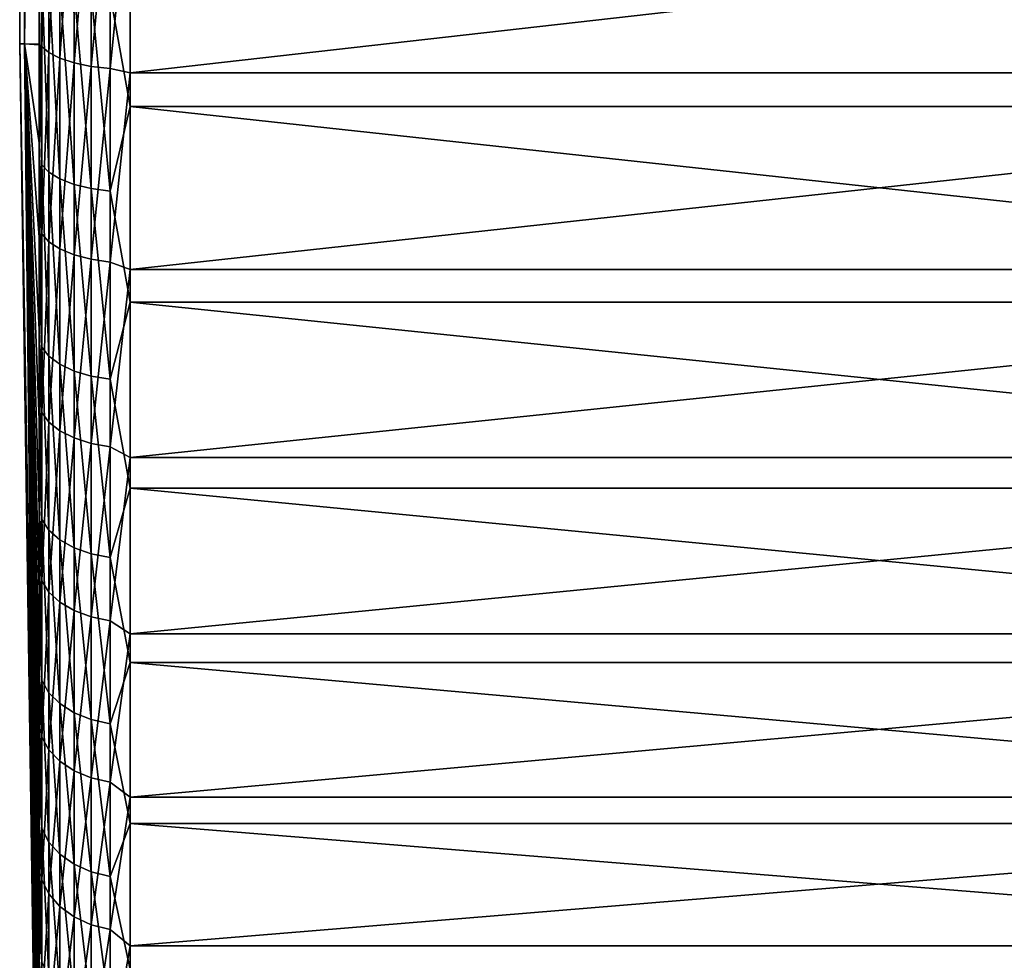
# Model space of a CAD drawing. Header units: metres. Extents: x -150 to 310, y -128 to 84.
# Tile 3 of 256: x -150 to -139, y -17 to -7. Entities that reach past the tile are written whole.
import ezdxf

# ---------------------------------------------------------------- set-up
doc = ezdxf.new("R2010")
doc.units = ezdxf.units.M
doc.layers.add('solid_26009703_SW0001', color=7, linetype='CONTINUOUS')

msp = doc.modelspace()

# ---------------------------------------------------------------- linework, layer by layer
at = {"layer": 'solid_26009703_SW0001'}
for points in [[(-149.772949, 7.356352, 0.01256), (-149.773056, -7.341669, 0.01196), (-149.719101, -7.341669, 10.386703)], [(-149.719284, 7.356352, -10.359697), (-149.71936, -7.341669, -10.362785), (-149.773056, -7.341669, 0.01196)], [(-149.772949, 7.356352, 0.01256), (-149.719284, 7.356352, -10.359697), (-149.773056, -7.341669, 0.01196)], [(-149.719009, 7.356352, 10.384817), (-149.772949, 7.356352, 0.01256), (-149.719101, -7.341669, 10.386703)], [(-149.557495, 7.3669, -20.752867), (-149.557495, -7.352056, -20.758121), (-149.71936, -7.341669, -10.362785)], [(-149.719284, 7.356352, -10.359697), (-149.557495, 7.3669, -20.752867), (-149.71936, -7.341669, -10.362785)], [(-149.557495, 7.356678, 20.756695), (-149.719101, -7.341669, 10.386703), (-149.557495, -7.342307, 20.761778)], [(-149.557495, 7.356678, 20.756695), (-149.719009, 7.356352, 10.384817), (-149.719101, -7.341669, 10.386703)], [(-149.557495, 7.3669, -20.752867), (-149.557495, 6.744919, -20.962982), (-149.557495, -7.352056, -20.758121)], [(-149.557495, 7.356678, 20.756695), (-149.557495, -7.342307, 20.761778), (-149.55748, -5.181652, 21.403736)], [(-149.557495, 6.744919, -20.962982), (-149.557495, -6.744919, -20.962982), (-149.557495, -7.352056, -20.758121)], [(-149.532425, -5.229064, 21.599577), (-149.55748, -5.181652, 21.403736), (-149.557495, -7.342307, 20.761778)], [(-149.532425, -5.229064, 21.599577), (-149.557495, -7.342307, 20.761778), (-149.528549, -7.36764, 20.983971)], [(-149.458313, -5.27875, 21.804815), (-149.532425, -5.229064, 21.599577), (-149.528549, -7.36764, 20.983971)], [(-149.528549, -7.36764, 20.983971), (-149.452164, -7.436348, 21.179661), (-149.458313, -5.27875, 21.804815)], [(-149.339081, -5.323313, 21.988894), (-149.458313, -5.27875, 21.804815), (-149.452164, -7.436348, 21.179661)], [(-149.452164, -7.436348, 21.179661), (-149.332077, -7.497819, 21.354736), (-149.339081, -5.323313, 21.988894)], [(-149.180725, -5.360523, 22.142591), (-149.339081, -5.323313, 21.988894), (-149.332077, -7.497819, 21.354736)], [(-149.332077, -7.497819, 21.354736), (-149.174164, -7.549049, 21.500648), (-149.180725, -5.360523, 22.142591)], [(-148.991165, -5.388514, 22.258213), (-149.180725, -5.360523, 22.142591), (-149.174164, -7.549049, 21.500648)], [(-149.174164, -7.549049, 21.500648), (-148.98613, -7.587537, 21.610266), (-148.991165, -5.388514, 22.258213)], [(-148.779907, -5.405884, 22.329966), (-148.991165, -5.388514, 22.258213), (-148.98613, -7.587537, 21.610266)], [(-148.98613, -7.587537, 21.610266), (-148.777176, -7.611402, 21.678234), (-148.779907, -5.405884, 22.329966)], [(-148.779907, -5.405884, 22.329966), (-148.777176, -7.611402, 21.678234), (-148.557724, -5.411765, 22.354258)], [(-148.777176, -7.611402, 21.678234), (-148.557724, -7.657591, 21.687815), (-148.557724, -5.411765, 22.354258)], [(-128.704758, -5.411765, 22.354258), (-148.557724, -5.411765, 22.354258), (-148.557724, -7.657591, 21.687815)], [(-128.704758, -7.657591, 21.687815), (-128.704758, -5.411765, 22.354258), (-148.557724, -7.657591, 21.687815)], [(-148.777176, -6.799005, -21.94659), (-148.557724, -5.795927, -22.257746), (-148.557724, -8.029943, -21.552727)], [(-128.704758, -8.029943, -21.552727), (-148.557724, -8.029943, -21.552727), (-148.557724, -5.795927, -22.257746)], [(-128.704758, -5.795927, -22.257746), (-128.704758, -8.029943, -21.552727), (-148.557724, -5.795927, -22.257746)], [(-149.528549, -8.672092, -20.479355), (-149.557495, -6.744919, -20.962982), (-149.528549, -6.581262, -21.243732)], [(-149.528549, -6.581262, -21.243732), (-149.452164, -6.642636, -21.441845), (-149.452164, -8.752965, -20.67034)], [(-149.528549, -8.672092, -20.479355), (-149.528549, -6.581262, -21.243732), (-149.452164, -8.752965, -20.67034)], [(-149.452164, -6.642636, -21.441845), (-149.332077, -6.697546, -21.619087), (-149.332077, -8.825319, -20.841206)], [(-149.452164, -8.752965, -20.67034), (-149.452164, -6.642636, -21.441845), (-149.332077, -8.825319, -20.841206)], [(-149.332077, -6.697546, -21.619087), (-149.174164, -6.743308, -21.766806), (-149.174164, -8.88562, -20.983606)], [(-149.332077, -8.825319, -20.841206), (-149.332077, -6.697546, -21.619087), (-149.174164, -8.88562, -20.983606)], [(-149.528549, -8.672092, -20.479355), (-149.557495, -7.352056, -20.758121), (-149.557495, -6.744919, -20.962982)], [(-149.174164, -6.743308, -21.766806), (-148.98613, -6.777688, -21.877779), (-148.98613, -8.930923, -21.090588)], [(-149.174164, -8.88562, -20.983606), (-149.174164, -6.743308, -21.766806), (-148.98613, -8.930923, -21.090588)], [(-148.98613, -6.777688, -21.877779), (-148.777176, -6.799005, -21.94659), (-148.777176, -8.959012, -21.156923)], [(-148.98613, -8.930923, -21.090588), (-148.98613, -6.777688, -21.877779), (-148.777176, -8.959012, -21.156923)], [(-148.777176, -8.959012, -21.156923), (-148.777176, -6.799005, -21.94659), (-148.557724, -8.029943, -21.552727)], [(-149.557495, -19.80953, 9.618773), (-149.719101, -7.341669, 10.386703), (-149.773056, -7.341669, 0.01196)], [(-149.55748, -22.019604, -0.325472), (-149.773056, -7.341669, 0.01196), (-149.71936, -7.341669, -10.362785)], [(-149.557495, -20.282682, 8.577373), (-149.557495, -19.80953, 9.618773), (-149.773056, -7.341669, 0.01196)], [(-149.557495, -20.698778, 7.518422), (-149.557495, -20.282682, 8.577373), (-149.773056, -7.341669, 0.01196)], [(-149.557495, -21.060219, 6.435036), (-149.557495, -20.698778, 7.518422), (-149.773056, -7.341669, 0.01196)], [(-149.557495, -21.366295, 5.331315), (-149.557495, -21.060219, 6.435036), (-149.773056, -7.341669, 0.01196)], [(-149.557495, -21.614561, 4.216107), (-149.557495, -21.366295, 5.331315), (-149.773056, -7.341669, 0.01196)], [(-149.557495, -21.803345, 3.094235), (-149.557495, -21.614561, 4.216107), (-149.773056, -7.341669, 0.01196)], [(-149.557495, -21.934093, 1.958139), (-149.557495, -21.803345, 3.094235), (-149.773056, -7.341669, 0.01196)], [(-149.557495, -22.006411, 0.815183), (-149.557495, -21.934093, 1.958139), (-149.773056, -7.341669, 0.01196)], [(-149.55748, -22.019604, -0.325472), (-149.557495, -22.006411, 0.815183), (-149.773056, -7.341669, 0.01196)], [(-149.557495, -18.961277, -11.198776), (-149.71936, -7.341669, -10.362785), (-149.557495, -7.352056, -20.758121)], [(-149.557495, -21.972988, -1.463215), (-149.55748, -22.019604, -0.325472), (-149.71936, -7.341669, -10.362785)], [(-149.557495, -21.86692, -2.602926), (-149.557495, -21.972988, -1.463215), (-149.71936, -7.341669, -10.362785)], [(-149.557495, -21.702484, -3.735686), (-149.557495, -21.86692, -2.602926), (-149.71936, -7.341669, -10.362785)], [(-149.55748, -21.480722, -4.852569), (-149.557495, -21.702484, -3.735686), (-149.71936, -7.341669, -10.362785)], [(-149.557495, -21.200148, -5.958229), (-149.55748, -21.480722, -4.852569), (-149.71936, -7.341669, -10.362785)], [(-149.557495, -20.861563, -7.052237), (-149.557495, -21.200148, -5.958229), (-149.71936, -7.341669, -10.362785)], [(-149.557495, -20.467793, -8.12586), (-149.557495, -20.861563, -7.052237), (-149.71936, -7.341669, -10.362785)], [(-149.557495, -20.020952, -9.17204), (-149.557495, -20.467793, -8.12586), (-149.71936, -7.341669, -10.362785)], [(-149.557495, -19.517862, -10.197776), (-149.557495, -20.020952, -9.17204), (-149.71936, -7.341669, -10.362785)], [(-149.557495, -18.961277, -11.198776), (-149.557495, -19.517862, -10.197776), (-149.71936, -7.341669, -10.362785)], [(-149.55748, -8.43077, 20.344431), (-149.557495, -7.342307, 20.761778), (-149.719101, -7.341669, 10.386703)], [(-149.557495, -9.46666, 19.883307), (-149.55748, -8.43077, 20.344431), (-149.719101, -7.341669, 10.386703)], [(-149.55751, -10.483819, 19.365482), (-149.557495, -9.46666, 19.883307), (-149.719101, -7.341669, 10.386703)], [(-149.55751, -11.477031, 18.793861), (-149.55751, -10.483819, 19.365482), (-149.719101, -7.341669, 10.386703)], [(-149.557495, -12.437593, 18.173275), (-149.55751, -11.477031, 18.793861), (-149.719101, -7.341669, 10.386703)], [(-149.557495, -13.359607, 17.506659), (-149.557495, -12.437593, 18.173275), (-149.719101, -7.341669, 10.386703)], [(-149.557495, -14.249835, 16.789354), (-149.557495, -13.359607, 17.506659), (-149.719101, -7.341669, 10.386703)], [(-149.557495, -15.103504, 16.025909), (-149.557495, -14.249835, 16.789354), (-149.719101, -7.341669, 10.386703)], [(-149.55748, -15.913764, 15.222362), (-149.557495, -15.103504, 16.025909), (-149.719101, -7.341669, 10.386703)], [(-149.557495, -16.678825, 14.379564), (-149.55748, -15.913764, 15.222362), (-149.719101, -7.341669, 10.386703)], [(-149.557495, -17.402962, 13.49351), (-149.557495, -16.678825, 14.379564), (-149.719101, -7.341669, 10.386703)], [(-149.557495, -18.080893, 12.57112), (-149.557495, -17.402962, 13.49351), (-149.719101, -7.341669, 10.386703)], [(-149.55748, -18.70706, 11.619604), (-149.557495, -18.080893, 12.57112), (-149.719101, -7.341669, 10.386703)], [(-149.557495, -19.282955, 10.635589), (-149.55748, -18.70706, 11.619604), (-149.719101, -7.341669, 10.386703)], [(-149.557495, -19.80953, 9.618773), (-149.557495, -19.282955, 10.635589), (-149.719101, -7.341669, 10.386703)], [(-149.528549, -7.36764, 20.983971), (-149.557495, -7.342307, 20.761778), (-149.55748, -8.43077, 20.344431)], [(-149.557495, -18.355642, -12.167022), (-149.557495, -18.961277, -11.198776), (-149.557495, -7.352056, -20.758121)], [(-149.557495, -17.702618, -13.0987), (-149.557495, -18.355642, -12.167022), (-149.557495, -7.352056, -20.758121)], [(-149.557495, -16.998251, -13.999926), (-149.557495, -17.702618, -13.0987), (-149.557495, -7.352056, -20.758121)], [(-149.557495, -16.247719, -14.864721), (-149.557495, -16.998251, -13.999926), (-149.557495, -7.352056, -20.758121)], [(-149.55748, -15.456918, -15.686076), (-149.557495, -16.247719, -14.864721), (-149.557495, -7.352056, -20.758121)], [(-149.557495, -14.624847, -16.464064), (-149.55748, -15.456918, -15.686076), (-149.557495, -7.352056, -20.758121)], [(-149.557495, -13.749272, -17.201605), (-149.557495, -14.624847, -16.464064), (-149.557495, -7.352056, -20.758121)], [(-149.557495, -12.837298, -17.892982), (-149.557495, -13.749272, -17.201605), (-149.557495, -7.352056, -20.758121)], [(-149.55748, -11.895688, -18.532694), (-149.557495, -12.837298, -17.892982), (-149.557495, -7.352056, -20.758121)], [(-149.557495, -10.91932, -19.123638), (-149.55748, -11.895688, -18.532694), (-149.557495, -7.352056, -20.758121)], [(-149.557495, -9.910158, -19.665407), (-149.557495, -10.91932, -19.123638), (-149.557495, -7.352056, -20.758121)], [(-149.557495, -8.876334, -20.153721), (-149.557495, -9.910158, -19.665407), (-149.557495, -7.352056, -20.758121)], [(-149.528549, -8.672092, -20.479355), (-149.557495, -8.876334, -20.153721), (-149.557495, -7.352056, -20.758121)], [(-149.528549, -7.36764, 20.983971), (-149.55748, -8.43077, 20.344431), (-149.528549, -9.428562, 20.142279)], [(-149.528549, -7.36764, 20.983971), (-149.528549, -9.428562, 20.142279), (-149.452164, -7.436348, 21.179661)], [(-149.528549, -9.428562, 20.142279), (-149.452164, -9.51649, 20.330118), (-149.452164, -7.436348, 21.179661)], [(-149.452164, -7.436348, 21.179661), (-149.452164, -9.51649, 20.330118), (-149.332077, -7.497819, 21.354736)], [(-149.452164, -9.51649, 20.330118), (-149.332077, -9.595156, 20.498173), (-149.332077, -7.497819, 21.354736)], [(-149.332077, -7.497819, 21.354736), (-149.332077, -9.595156, 20.498173), (-149.174164, -7.549049, 21.500648)], [(-149.332077, -9.595156, 20.498173), (-149.174164, -9.660716, 20.638231), (-149.174164, -7.549049, 21.500648)], [(-149.174164, -7.549049, 21.500648), (-149.174164, -9.660716, 20.638231), (-148.98613, -7.587537, 21.610266)], [(-149.174164, -9.660716, 20.638231), (-148.98613, -9.70997, 20.74345), (-148.98613, -7.587537, 21.610266)], [(-148.98613, -7.587537, 21.610266), (-148.98613, -9.70997, 20.74345), (-148.777176, -7.611402, 21.678234)], [(-148.98613, -9.70997, 20.74345), (-148.777176, -9.74051, 20.808693), (-148.777176, -7.611402, 21.678234)], [(-148.777176, -7.611402, 21.678234), (-148.777176, -9.74051, 20.808693), (-148.557724, -7.657591, 21.687815)], [(-148.777176, -9.74051, 20.808693), (-148.557724, -9.823977, 20.796381), (-148.557724, -7.657591, 21.687815)], [(-128.704758, -7.657591, 21.687815), (-148.557724, -7.657591, 21.687815), (-148.557724, -9.823977, 20.796381)], [(-128.704758, -9.823977, 20.796381), (-128.704758, -7.657591, 21.687815), (-148.557724, -9.823977, 20.796381)], [(-148.777176, -8.959012, -21.156923), (-148.557724, -8.029943, -21.552727), (-148.557724, -10.180656, -20.624117)], [(-128.704758, -10.180656, -20.624117), (-148.557724, -10.180656, -20.624117), (-148.557724, -8.029943, -21.552727)], [(-128.704758, -8.029943, -21.552727), (-128.704758, -10.180656, -20.624117), (-148.557724, -8.029943, -21.552727)], [(-149.528549, -9.428562, 20.142279), (-149.55748, -8.43077, 20.344431), (-149.557495, -9.46666, 19.883307)], [(-149.528549, -10.676031, -19.509781), (-149.557495, -8.876334, -20.153721), (-149.528549, -8.672092, -20.479355)], [(-149.528549, -8.672092, -20.479355), (-149.452164, -8.752965, -20.67034), (-149.452164, -10.775592, -19.691723)], [(-149.528549, -10.676031, -19.509781), (-149.528549, -8.672092, -20.479355), (-149.452164, -10.775592, -19.691723)], [(-149.452164, -8.752965, -20.67034), (-149.332077, -8.825319, -20.841206), (-149.332077, -10.864666, -19.854498)], [(-149.452164, -10.775592, -19.691723), (-149.452164, -8.752965, -20.67034), (-149.332077, -10.864666, -19.854498)], [(-149.528549, -10.676031, -19.509781), (-149.557495, -9.910158, -19.665407), (-149.557495, -8.876334, -20.153721)], [(-149.332077, -8.825319, -20.841206), (-149.174164, -8.88562, -20.983606), (-149.174164, -10.938901, -19.990158)], [(-149.332077, -10.864666, -19.854498), (-149.332077, -8.825319, -20.841206), (-149.174164, -10.938901, -19.990158)], [(-149.174164, -8.88562, -20.983606), (-148.98613, -8.930923, -21.090588), (-148.98613, -10.994671, -20.092075)], [(-149.174164, -10.938901, -19.990158), (-149.174164, -8.88562, -20.983606), (-148.98613, -10.994671, -20.092075)], [(-148.98613, -8.930923, -21.090588), (-148.777176, -8.959012, -21.156923), (-148.777176, -11.029252, -20.15527)], [(-148.98613, -10.994671, -20.092075), (-148.98613, -8.930923, -21.090588), (-148.777176, -11.029252, -20.15527)], [(-148.777176, -11.029252, -20.15527), (-148.777176, -8.959012, -21.156923), (-148.557724, -10.180656, -20.624117)], [(-149.528549, -9.428562, 20.142279), (-149.557495, -9.46666, 19.883307), (-149.55751, -10.483819, 19.365482)], [(-149.528549, -9.428562, 20.142279), (-149.55751, -10.483819, 19.365482), (-149.528549, -11.395013, 19.098766)], [(-149.528549, -9.428562, 20.142279), (-149.528549, -11.395013, 19.098766), (-149.452164, -9.51649, 20.330118)], [(-149.528549, -11.395013, 19.098766), (-149.452164, -11.501279, 19.276875), (-149.452164, -9.51649, 20.330118)], [(-149.452164, -9.51649, 20.330118), (-149.452164, -11.501279, 19.276875), (-149.332077, -9.595156, 20.498173)], [(-149.452164, -11.501279, 19.276875), (-149.332077, -11.596352, 19.436222), (-149.332077, -9.595156, 20.498173)], [(-149.332077, -9.595156, 20.498173), (-149.332077, -11.596352, 19.436222), (-149.174164, -9.660716, 20.638231)], [(-149.332077, -11.596352, 19.436222), (-149.174164, -11.675586, 19.569023), (-149.174164, -9.660716, 20.638231)], [(-149.174164, -9.660716, 20.638231), (-149.174164, -11.675586, 19.569023), (-148.98613, -9.70997, 20.74345)], [(-149.174164, -11.675586, 19.569023), (-148.98613, -11.735111, 19.668793), (-148.98613, -9.70997, 20.74345)], [(-148.98613, -9.70997, 20.74345), (-148.98613, -11.735111, 19.668793), (-148.777176, -9.74051, 20.808693)], [(-148.98613, -11.735111, 19.668793), (-148.777176, -11.772021, 19.730656), (-148.777176, -9.74051, 20.808693)], [(-148.777176, -9.74051, 20.808693), (-148.777176, -11.772021, 19.730656), (-148.557724, -9.823977, 20.796381)], [(-148.777176, -11.772021, 19.730656), (-148.557724, -11.888449, 19.689205), (-148.557724, -9.823977, 20.796381)], [(-128.704758, -9.823977, 20.796381), (-148.557724, -9.823977, 20.796381), (-148.557724, -11.888449, 19.689205)], [(-128.704758, -11.888449, 19.689205), (-128.704758, -9.823977, 20.796381), (-148.557724, -11.888449, 19.689205)], [(-149.528549, -10.676031, -19.509781), (-149.557495, -10.91932, -19.123638), (-149.557495, -9.910158, -19.665407)], [(-148.777176, -11.029252, -20.15527), (-148.557724, -10.180656, -20.624117), (-148.557724, -12.225755, -19.481552)], [(-128.704758, -12.225755, -19.481552), (-148.557724, -12.225755, -19.481552), (-148.557724, -10.180656, -20.624117)], [(-128.704758, -10.180656, -20.624117), (-128.704758, -12.225755, -19.481552), (-148.557724, -10.180656, -20.624117)], [(-149.528549, -11.395013, 19.098766), (-149.55751, -10.483819, 19.365482), (-149.55751, -11.477031, 18.793861)], [(-149.528549, -12.572999, -18.344723), (-149.557495, -10.91932, -19.123638), (-149.528549, -10.676031, -19.509781)], [(-149.528549, -10.676031, -19.509781), (-149.452164, -10.775592, -19.691723), (-149.452164, -12.69025, -18.5158)], [(-149.528549, -12.572999, -18.344723), (-149.528549, -10.676031, -19.509781), (-149.452164, -12.69025, -18.5158)], [(-149.452164, -10.775592, -19.691723), (-149.332077, -10.864666, -19.854498), (-149.332077, -12.795152, -18.668856)], [(-149.452164, -12.69025, -18.5158), (-149.452164, -10.775592, -19.691723), (-149.332077, -12.795152, -18.668856)], [(-149.528549, -12.572999, -18.344723), (-149.55748, -11.895688, -18.532694), (-149.557495, -10.91932, -19.123638)], [(-149.332077, -10.864666, -19.854498), (-149.174164, -10.938901, -19.990158), (-149.174164, -12.882577, -18.796415)], [(-149.332077, -12.795152, -18.668856), (-149.332077, -10.864666, -19.854498), (-149.174164, -12.882577, -18.796415)], [(-149.174164, -10.938901, -19.990158), (-148.98613, -10.994671, -20.092075), (-148.98613, -12.948256, -18.892244)], [(-149.174164, -12.882577, -18.796415), (-149.174164, -10.938901, -19.990158), (-148.98613, -12.948256, -18.892244)], [(-148.98613, -10.994671, -20.092075), (-148.777176, -11.029252, -20.15527), (-148.777176, -12.988982, -18.951666)], [(-148.98613, -12.948256, -18.892244), (-148.98613, -10.994671, -20.092075), (-148.777176, -12.988982, -18.951666)], [(-148.777176, -12.988982, -18.951666), (-148.777176, -11.029252, -20.15527), (-148.557724, -12.225755, -19.481552)], [(-149.528549, -11.395013, 19.098766), (-149.55751, -11.477031, 18.793861), (-149.557495, -12.437593, 18.173275)], [(-149.528549, -11.395013, 19.098766), (-149.557495, -12.437593, 18.173275), (-149.528549, -13.247289, 17.86389)], [(-149.528549, -11.395013, 19.098766), (-149.528549, -13.247289, 17.86389), (-149.452164, -11.501279, 19.276875)], [(-149.528549, -13.247289, 17.86389), (-149.452164, -13.370828, 18.030481), (-149.452164, -11.501279, 19.276875)], [(-149.452164, -11.501279, 19.276875), (-149.452164, -13.370828, 18.030481), (-149.332077, -11.596352, 19.436222)], [(-149.452164, -13.370828, 18.030481), (-149.332077, -13.481355, 18.179525), (-149.332077, -11.596352, 19.436222)], [(-149.332077, -11.596352, 19.436222), (-149.332077, -13.481355, 18.179525), (-149.174164, -11.675586, 19.569023)], [(-149.332077, -13.481355, 18.179525), (-149.174164, -13.573469, 18.303741), (-149.174164, -11.675586, 19.569023)], [(-149.174164, -11.675586, 19.569023), (-149.174164, -13.573469, 18.303741), (-148.98613, -11.735111, 19.668793)], [(-149.174164, -13.573469, 18.303741), (-148.98613, -13.642671, 18.39706), (-148.98613, -11.735111, 19.668793)], [(-148.98613, -11.735111, 19.668793), (-148.98613, -13.642671, 18.39706), (-148.777176, -11.772021, 19.730656)], [(-148.98613, -13.642671, 18.39706), (-148.777176, -13.68558, 18.454922), (-148.777176, -11.772021, 19.730656)], [(-148.777176, -11.772021, 19.730656), (-148.777176, -13.68558, 18.454922), (-148.557724, -11.888449, 19.689205)], [(-149.528549, -12.572999, -18.344723), (-149.557495, -12.837298, -17.892982), (-149.55748, -11.895688, -18.532694)], [(-148.777176, -13.68558, 18.454922), (-148.557724, -13.829589, 18.377771), (-148.557724, -11.888449, 19.689205)], [(-128.704758, -11.888449, 19.689205), (-148.557724, -11.888449, 19.689205), (-148.557724, -13.829589, 18.377771)], [(-128.704758, -13.829589, 18.377771), (-128.704758, -11.888449, 19.689205), (-148.557724, -13.829589, 18.377771)], [(-148.777176, -12.988982, -18.951666), (-148.557724, -12.225755, -19.481552), (-148.557724, -14.144023, -18.136885)], [(-128.704758, -14.144023, -18.136885), (-148.557724, -14.144023, -18.136885), (-148.557724, -12.225755, -19.481552)], [(-128.704758, -12.225755, -19.481552), (-128.704758, -14.144023, -18.136885), (-148.557724, -12.225755, -19.481552)], [(-149.528549, -13.247289, 17.86389), (-149.557495, -12.437593, 18.173275), (-149.557495, -13.359607, 17.506659)], [(-149.528549, -14.343989, -16.995857), (-149.557495, -12.837298, -17.892982), (-149.528549, -12.572999, -18.344723)], [(-149.528549, -12.572999, -18.344723), (-149.452164, -12.69025, -18.5158), (-149.452164, -14.477757, -17.154354)], [(-149.528549, -14.343989, -16.995857), (-149.528549, -12.572999, -18.344723), (-149.452164, -14.477757, -17.154354)], [(-149.452164, -12.69025, -18.5158), (-149.332077, -12.795152, -18.668856), (-149.332077, -14.597433, -17.296156)], [(-149.452164, -14.477757, -17.154354), (-149.452164, -12.69025, -18.5158), (-149.332077, -14.597433, -17.296156)], [(-149.528549, -14.343989, -16.995857), (-149.557495, -13.749272, -17.201605), (-149.557495, -12.837298, -17.892982)], [(-149.332077, -12.795152, -18.668856), (-149.174164, -12.882577, -18.796415), (-149.174164, -14.697173, -17.414335)], [(-149.332077, -14.597433, -17.296156), (-149.332077, -12.795152, -18.668856), (-149.174164, -14.697173, -17.414335)], [(-149.174164, -12.882577, -18.796415), (-148.98613, -12.948256, -18.892244), (-148.98613, -14.772104, -17.50312)], [(-149.174164, -14.697173, -17.414335), (-149.174164, -12.882577, -18.796415), (-148.98613, -14.772104, -17.50312)], [(-148.98613, -12.948256, -18.892244), (-148.777176, -12.988982, -18.951666), (-148.777176, -14.818565, -17.55817)], [(-148.98613, -14.772104, -17.50312), (-148.98613, -12.948256, -18.892244), (-148.777176, -14.818565, -17.55817)], [(-148.777176, -14.818565, -17.55817), (-148.777176, -12.988982, -18.951666), (-148.557724, -14.144023, -18.136885)], [(-149.528549, -13.247289, 17.86389), (-149.557495, -13.359607, 17.506659), (-149.557495, -14.249835, 16.789354)], [(-149.528549, -13.247289, 17.86389), (-149.557495, -14.249835, 16.789354), (-149.528549, -14.96683, 16.45002)], [(-149.528549, -13.247289, 17.86389), (-149.528549, -14.96683, 16.45002), (-149.452164, -13.370828, 18.030481)], [(-149.528549, -14.96683, 16.45002), (-149.452164, -15.106405, 16.603428), (-149.452164, -13.370828, 18.030481)], [(-149.452164, -13.370828, 18.030481), (-149.452164, -15.106405, 16.603428), (-149.332077, -13.481355, 18.179525)], [(-149.452164, -15.106405, 16.603428), (-149.332077, -15.231278, 16.740677), (-149.332077, -13.481355, 18.179525)], [(-149.332077, -13.481355, 18.179525), (-149.332077, -15.231278, 16.740677), (-149.174164, -13.573469, 18.303741)], [(-149.332077, -15.231278, 16.740677), (-149.174164, -15.33535, 16.855061), (-149.174164, -13.573469, 18.303741)], [(-149.174164, -13.573469, 18.303741), (-149.174164, -15.33535, 16.855061), (-148.98613, -13.642671, 18.39706)], [(-149.174164, -15.33535, 16.855061), (-148.98613, -15.413534, 16.940992), (-148.98613, -13.642671, 18.39706)], [(-148.98613, -13.642671, 18.39706), (-148.98613, -15.413534, 16.940992), (-148.777176, -13.68558, 18.454922)], [(-149.528549, -14.343989, -16.995857), (-149.557495, -14.624847, -16.464064), (-149.557495, -13.749272, -17.201605)], [(-148.98613, -15.413534, 16.940992), (-148.777176, -15.462013, 16.994276), (-148.777176, -13.68558, 18.454922)], [(-148.777176, -13.68558, 18.454922), (-148.777176, -15.462013, 16.994276), (-148.557724, -13.829589, 18.377771)], [(-148.777176, -15.462013, 16.994276), (-148.557724, -15.627259, 16.875685), (-148.557724, -13.829589, 18.377771)], [(-128.704758, -13.829589, 18.377771), (-148.557724, -13.829589, 18.377771), (-148.557724, -15.627259, 16.875685)], [(-128.704758, -15.627259, 16.875685), (-128.704758, -13.829589, 18.377771), (-148.557724, -15.627259, 16.875685)], [(-148.777176, -14.818565, -17.55817), (-148.557724, -14.144023, -18.136885), (-148.557724, -15.91556, -16.604065)], [(-128.704758, -15.91556, -16.604065), (-148.557724, -15.91556, -16.604065), (-148.557724, -14.144023, -18.136885)], [(-128.704758, -14.144023, -18.136885), (-128.704758, -15.91556, -16.604065), (-148.557724, -14.144023, -18.136885)], [(-149.528549, -14.96683, 16.45002), (-149.557495, -14.249835, 16.789354), (-149.557495, -15.103504, 16.025909)], [(-149.528549, -15.971256, -15.476697), (-149.557495, -14.624847, -16.464064), (-149.528549, -14.343989, -16.995857)], [(-149.528549, -14.343989, -16.995857), (-149.452164, -14.477757, -17.154354), (-149.452164, -16.120199, -15.621027)], [(-149.528549, -15.971256, -15.476697), (-149.528549, -14.343989, -16.995857), (-149.452164, -16.120199, -15.621027)], [(-149.452164, -14.477757, -17.154354), (-149.332077, -14.597433, -17.296156), (-149.332077, -16.253452, -15.750154)], [(-149.452164, -16.120199, -15.621027), (-149.452164, -14.477757, -17.154354), (-149.332077, -16.253452, -15.750154)], [(-149.528549, -15.971256, -15.476697), (-149.55748, -15.456918, -15.686076), (-149.557495, -14.624847, -16.464064)], [(-149.332077, -14.597433, -17.296156), (-149.174164, -14.697173, -17.414335), (-149.174164, -16.364508, -15.857771)], [(-149.332077, -16.253452, -15.750154), (-149.332077, -14.597433, -17.296156), (-149.174164, -16.364508, -15.857771)], [(-149.174164, -14.697173, -17.414335), (-148.98613, -14.772104, -17.50312), (-148.98613, -16.447939, -15.938619)], [(-149.174164, -16.364508, -15.857771), (-149.174164, -14.697173, -17.414335), (-148.98613, -16.447939, -15.938619)], [(-148.98613, -14.772104, -17.50312), (-148.777176, -14.818565, -17.55817), (-148.777176, -16.499672, -15.988749)], [(-148.98613, -16.447939, -15.938619), (-148.98613, -14.772104, -17.50312), (-148.777176, -16.499672, -15.988749)], [(-148.777176, -16.499672, -15.988749), (-148.777176, -14.818565, -17.55817), (-148.557724, -15.91556, -16.604065)], [(-149.528549, -14.96683, 16.45002), (-149.557495, -15.103504, 16.025909), (-149.55748, -15.913764, 15.222362)], [(-149.528549, -14.96683, 16.45002), (-149.55748, -15.913764, 15.222362), (-149.528549, -16.536407, 14.871327)], [(-149.528549, -14.96683, 16.45002), (-149.528549, -16.536407, 14.871327), (-149.452164, -15.106405, 16.603428)], [(-149.528549, -16.536407, 14.871327), (-149.452164, -16.69062, 15.010013), (-149.452164, -15.106405, 16.603428)], [(-149.452164, -15.106405, 16.603428), (-149.452164, -16.69062, 15.010013), (-149.332077, -15.231278, 16.740677)], [(-149.452164, -16.69062, 15.010013), (-149.332077, -16.82859, 15.134089), (-149.332077, -15.231278, 16.740677)], [(-149.332077, -15.231278, 16.740677), (-149.332077, -16.82859, 15.134089), (-149.174164, -15.33535, 16.855061)], [(-149.332077, -16.82859, 15.134089), (-149.174164, -16.943575, 15.237496), (-149.174164, -15.33535, 16.855061)], [(-149.174164, -15.33535, 16.855061), (-149.174164, -16.943575, 15.237496), (-148.98613, -15.413534, 16.940992)], [(-149.528549, -15.971256, -15.476697), (-149.557495, -16.247719, -14.864721), (-149.55748, -15.456918, -15.686076)], [(-149.174164, -16.943575, 15.237496), (-148.98613, -17.029959, 15.315182), (-148.98613, -15.413534, 16.940992)], [(-148.98613, -15.413534, 16.940992), (-148.98613, -17.029959, 15.315182), (-148.777176, -15.462013, 16.994276)], [(-148.98613, -17.029959, 15.315182), (-148.777176, -17.083521, 15.363351), (-148.777176, -15.462013, 16.994276)], [(-148.777176, -15.462013, 16.994276), (-148.777176, -17.083521, 15.363351), (-148.557724, -15.627259, 16.875685)], [(-148.777176, -17.083521, 15.363351), (-148.557724, -17.262812, 15.19853), (-148.557724, -15.627259, 16.875685)], [(-128.704758, -15.627259, 16.875685), (-148.557724, -15.627259, 16.875685), (-148.557724, -17.262812, 15.19853)], [(-128.704758, -17.262812, 15.19853), (-128.704758, -15.627259, 16.875685), (-148.557724, -17.262812, 15.19853)], [(-149.528549, -16.536407, 14.871327), (-149.55748, -15.913764, 15.222362), (-149.557495, -16.678825, 14.379564)], [(-148.777176, -16.499672, -15.988749), (-148.557724, -15.91556, -16.604065), (-148.557724, -17.521988, -14.898993)], [(-128.704758, -17.521988, -14.898993), (-148.557724, -17.521988, -14.898993), (-148.557724, -15.91556, -16.604065)], [(-128.704758, -15.91556, -16.604065), (-128.704758, -17.521988, -14.898993), (-148.557724, -15.91556, -16.604065)], [(-149.528549, -17.438496, -13.802464), (-149.557495, -16.247719, -14.864721), (-149.528549, -15.971256, -15.476697)], [(-149.528549, -15.971256, -15.476697), (-149.452164, -16.120199, -15.621027), (-149.452164, -17.601122, -13.931181)], [(-149.528549, -17.438496, -13.802464), (-149.528549, -15.971256, -15.476697), (-149.452164, -17.601122, -13.931181)], [(-149.452164, -16.120199, -15.621027), (-149.332077, -16.253452, -15.750154), (-149.332077, -17.746616, -14.04634)], [(-149.452164, -17.601122, -13.931181), (-149.452164, -16.120199, -15.621027), (-149.332077, -17.746616, -14.04634)], [(-149.528549, -17.438496, -13.802464), (-149.557495, -16.998251, -13.999926), (-149.557495, -16.247719, -14.864721)], [(-149.332077, -16.253452, -15.750154), (-149.174164, -16.364508, -15.857771), (-149.174164, -17.867874, -14.142315)], [(-149.332077, -17.746616, -14.04634), (-149.332077, -16.253452, -15.750154), (-149.174164, -17.867874, -14.142315)], [(-149.174164, -16.364508, -15.857771), (-148.98613, -16.447939, -15.938619), (-148.98613, -17.958971, -14.214417)], [(-149.174164, -17.867874, -14.142315), (-149.174164, -16.364508, -15.857771), (-148.98613, -17.958971, -14.214417)], [(-148.98613, -16.447939, -15.938619), (-148.777176, -16.499672, -15.988749), (-148.777176, -18.015455, -14.259124)], [(-148.98613, -17.958971, -14.214417), (-148.98613, -16.447939, -15.938619), (-148.777176, -18.015455, -14.259124)], [(-149.528549, -16.536407, 14.871327), (-149.557495, -16.678825, 14.379564), (-149.557495, -17.402962, 13.49351)], [(-149.528549, -16.536407, 14.871327), (-149.557495, -17.402962, 13.49351), (-149.528549, -17.940296, 13.143628)], [(-149.528549, -16.536407, 14.871327), (-149.528549, -17.940296, 13.143628), (-149.452164, -16.69062, 15.010013)], [(-148.777176, -18.015455, -14.259124), (-148.777176, -16.499672, -15.988749), (-148.557724, -17.521988, -14.898993)], [(-149.528549, -17.940296, 13.143628), (-149.452164, -18.107601, 13.266201), (-149.452164, -16.69062, 15.010013)], [(-149.452164, -16.69062, 15.010013), (-149.452164, -18.107601, 13.266201), (-149.332077, -16.82859, 15.134089)], [(-149.452164, -18.107601, 13.266201), (-149.332077, -18.257282, 13.375863), (-149.332077, -16.82859, 15.134089)], [(-149.332077, -16.82859, 15.134089), (-149.332077, -18.257282, 13.375863), (-149.174164, -16.943575, 15.237496)], [(-149.528549, -17.438496, -13.802464), (-149.557495, -17.702618, -13.0987), (-149.557495, -16.998251, -13.999926)], [(-149.332077, -18.257282, 13.375863), (-149.174164, -18.382029, 13.467257), (-149.174164, -16.943575, 15.237496)], [(-149.174164, -16.943575, 15.237496), (-149.174164, -18.382029, 13.467257), (-148.98613, -17.029959, 15.315182)], [(-149.174164, -18.382029, 13.467257), (-148.98613, -18.475746, 13.535917), (-148.98613, -17.029959, 15.315182)], [(-148.98613, -17.029959, 15.315182), (-148.98613, -18.475746, 13.535917), (-148.777176, -17.083521, 15.363351)], [(-148.98613, -18.475746, 13.535917), (-148.777176, -18.533857, 13.57849), (-148.777176, -17.083521, 15.363351)], [(-148.777176, -17.083521, 15.363351), (-148.777176, -18.533857, 13.57849), (-148.557724, -17.262812, 15.19853)], [(-148.777176, -18.533857, 13.57849), (-148.557724, -18.719278, 13.363705), (-148.557724, -17.262812, 15.19853)], [(-128.704758, -17.262812, 15.19853), (-148.557724, -17.262812, 15.19853), (-148.557724, -18.719278, 13.363705)], [(-128.704758, -18.719278, 13.363705), (-128.704758, -17.262812, 15.19853), (-148.557724, -18.719278, 13.363705)], [(-149.528549, -17.940296, 13.143628), (-149.557495, -17.402962, 13.49351), (-149.557495, -18.080893, 12.57112)]]:
    msp.add_3dface(points, dxfattribs=at)

doc.saveas('drawing.dxf')
